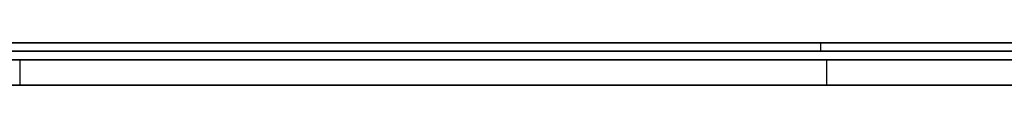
# Model space of a CAD drawing. Extents: x -3.09 to 3.09, y 0 to 2.31.
# Tile 136 of 177: x -1.719 to -1.707344, y 2.2345 to 2.235. Entities that reach past the tile are written whole.
import ezdxf

# ---------------------------------------------------------------- set-up
doc = ezdxf.new("R2010")
doc.units = 0
doc.layers.get('0').update_dxf_attribs({"linetype": 'CONTINUOUS'})

# ---------------------------------------------------------------- blocks, each defined once
blk = doc.blocks.new('*U1')
at = {"extrusion": (0, 1, 0)}
for p, q in [((3.018, 2.235, -0.83), (-3.018, 2.235, -0.83)), ((-3.018, 2.235, 0.83), (3.018, 2.235, 0.83)), ((-2.798, 2.235, -0.725), (-1.678, 2.235, -0.725)), ((-1.678, 2.235, -0.365), (-2.798, 2.235, -0.365)), ((-1.678, 2.2348, -0.725), (-2.798, 2.2348, -0.725)), ((-2.798, 2.2348, -0.365), (-1.678, 2.2348, -0.365)), ((-1.739816, 2.2348, -0.529468), (-1.696592, 2.2348, -0.464693)), ((-1.696592, 2.2348, -0.464693), (-1.71998, 2.2348, -0.464693)), ((-1.696592, 2.2345, -0.464693), (-1.739816, 2.2345, -0.529468)), ((-1.71998, 2.2345, -0.464693), (-1.696592, 2.2345, -0.464693))]:
    blk.add_line(p, q, dxfattribs=at)
for p, q in [((3.018, 2.235, -0.83), (-3.018, 2.235, -0.83)), ((-2.798, 2.235, -0.725), (-1.678, 2.235, -0.725)), ((-1.709522, 2.235, -0.083221), (-1.709522, 2.2349, -0.083221)), ((-1.709522, 2.235, -0.009638), (-1.709522, 2.2349, -0.009638)), ((-1.709522, 2.235, -0.093848), (-1.709522, 2.2349, -0.093848)), ((-1.709522, 2.235, 0.000989), (-1.709522, 2.2349, 0.000989)), ((-1.709522, 2.235, -0.009638), (-1.709522, 2.2349, -0.009638)), ((-1.709522, 2.235, -0.083221), (-1.709522, 2.2349, -0.083221)), ((-1.709522, 2.235, 0.000989), (-1.709522, 2.2349, 0.000989)), ((-1.709522, 2.235, -0.093848), (-1.709522, 2.2349, -0.093848)), ((-1.678, 2.2348, -0.725), (-2.798, 2.2348, -0.725)), ((-1.719, 2.2348, -0.577468), (-1.719, 2.2345, -0.577468)), ((-1.719, 2.2348, -0.577468), (-1.719, 2.2345, -0.577468)), ((-1.709449, 2.2348, -0.606489), (-1.709449, 2.2345, -0.606489)), ((-1.709449, 2.2348, -0.606489), (-1.709449, 2.2345, -0.606489))]:
    blk.add_line(p, q)
at = {"extrusion": (0, 0, -1)}
for p, q in [((-3.018, 2.235, 0.83), (3.018, 2.235, 0.83)), ((-1.678, 2.235, -0.365), (-2.798, 2.235, -0.365)), ((-2.798, 2.2348, -0.365), (-1.678, 2.2348, -0.365)), ((-1.696592, 2.2348, -0.464693), (-1.71998, 2.2348, -0.464693)), ((-1.71998, 2.2345, -0.464693), (-1.696592, 2.2345, -0.464693))]:
    blk.add_line(p, q, dxfattribs=at)
at = {"extrusion": (-0.831808, 0, 0.555063)}
for p, q in [((-1.739816, 2.2348, -0.529468), (-1.696592, 2.2348, -0.464693)), ((-1.696592, 2.2345, -0.464693), (-1.739816, 2.2345, -0.529468))]:
    blk.add_line(p, q, dxfattribs=at)
for points in [[(-1.70952, 2.235, 0.000989), (-1.70994, 2.235, 0.000988), (-1.71036, 2.235, 0.000984), (-1.71078, 2.235, 0.000977), (-1.71119, 2.235, 0.000967), (-1.7116, 2.235, 0.000955), (-1.71201, 2.235, 0.00094), (-1.71242, 2.235, 0.000922), (-1.71283, 2.235, 0.000901), (-1.71323, 2.235, 0.000878), (-1.71363, 2.235, 0.000852), (-1.71403, 2.235, 0.000823), (-1.71443, 2.235, 0.000791), (-1.71483, 2.235, 0.000757), (-1.71522, 2.235, 0.000719), (-1.71561, 2.235, 0.000679), (-1.71601, 2.235, 0.000637), (-1.71639, 2.235, 0.000591), (-1.71678, 2.235, 0.000543), (-1.71717, 2.235, 0.000492), (-1.71755, 2.235, 0.000438), (-1.71793, 2.235, 0.000382), (-1.71831, 2.235, 0.000322), (-1.71869, 2.235, 0.00026), (-1.71906, 2.235, 0.000196)], [(-1.71906, 2.235, -0.093054), (-1.71869, 2.235, -0.093119), (-1.71831, 2.235, -0.093181), (-1.71793, 2.235, -0.09324), (-1.71755, 2.235, -0.093296), (-1.71717, 2.235, -0.09335), (-1.71678, 2.235, -0.093401), (-1.71639, 2.235, -0.093449), (-1.71601, 2.235, -0.093495), (-1.71561, 2.235, -0.093538), (-1.71522, 2.235, -0.093578), (-1.71483, 2.235, -0.093615), (-1.71443, 2.235, -0.093649), (-1.71403, 2.235, -0.093681), (-1.71363, 2.235, -0.09371), (-1.71323, 2.235, -0.093736), (-1.71283, 2.235, -0.093759), (-1.71242, 2.235, -0.09378), (-1.71201, 2.235, -0.093798), (-1.7116, 2.235, -0.093813), (-1.71119, 2.235, -0.093826), (-1.71078, 2.235, -0.093835), (-1.71036, 2.235, -0.093842), (-1.70994, 2.235, -0.093846), (-1.70952, 2.235, -0.093848)], [(-1.70952, 2.235, 0.000989), (-1.70994, 2.235, 0.000988), (-1.71036, 2.235, 0.000984), (-1.71078, 2.235, 0.000977), (-1.71119, 2.235, 0.000967), (-1.7116, 2.235, 0.000955), (-1.71201, 2.235, 0.00094), (-1.71242, 2.235, 0.000922), (-1.71283, 2.235, 0.000901), (-1.71323, 2.235, 0.000878), (-1.71363, 2.235, 0.000852), (-1.71403, 2.235, 0.000823), (-1.71443, 2.235, 0.000791), (-1.71483, 2.235, 0.000757), (-1.71522, 2.235, 0.000719), (-1.71561, 2.235, 0.000679), (-1.71601, 2.235, 0.000637), (-1.71639, 2.235, 0.000591), (-1.71678, 2.235, 0.000543), (-1.71717, 2.235, 0.000492), (-1.71755, 2.235, 0.000438), (-1.71793, 2.235, 0.000382), (-1.71831, 2.235, 0.000322), (-1.71869, 2.235, 0.00026), (-1.71906, 2.235, 0.000196)], [(-1.71906, 2.235, -0.093054), (-1.71869, 2.235, -0.093119), (-1.71831, 2.235, -0.093181), (-1.71793, 2.235, -0.09324), (-1.71755, 2.235, -0.093296), (-1.71717, 2.235, -0.09335), (-1.71678, 2.235, -0.093401), (-1.71639, 2.235, -0.093449), (-1.71601, 2.235, -0.093495), (-1.71561, 2.235, -0.093538), (-1.71522, 2.235, -0.093578), (-1.71483, 2.235, -0.093615), (-1.71443, 2.235, -0.093649), (-1.71403, 2.235, -0.093681), (-1.71363, 2.235, -0.09371), (-1.71323, 2.235, -0.093736), (-1.71283, 2.235, -0.093759), (-1.71242, 2.235, -0.09378), (-1.71201, 2.235, -0.093798), (-1.7116, 2.235, -0.093813), (-1.71119, 2.235, -0.093826), (-1.71078, 2.235, -0.093835), (-1.71036, 2.235, -0.093842), (-1.70994, 2.235, -0.093846), (-1.70952, 2.235, -0.093848)], [(-1.70952, 2.235, -0.083221), (-1.70982, 2.235, -0.08322), (-1.71011, 2.235, -0.083216), (-1.7104, 2.235, -0.083211), (-1.7107, 2.235, -0.083204), (-1.71099, 2.235, -0.083194), (-1.71128, 2.235, -0.083182), (-1.71156, 2.235, -0.083169), (-1.71185, 2.235, -0.083153), (-1.71213, 2.235, -0.083134), (-1.71242, 2.235, -0.083114), (-1.7127, 2.235, -0.083092), (-1.71298, 2.235, -0.083067), (-1.71326, 2.235, -0.083041), (-1.71354, 2.235, -0.083012), (-1.71381, 2.235, -0.082981), (-1.71409, 2.235, -0.082948), (-1.71436, 2.235, -0.082913), (-1.71463, 2.235, -0.082876), (-1.71491, 2.235, -0.082836), (-1.71518, 2.235, -0.082795), (-1.71544, 2.235, -0.082751), (-1.71571, 2.235, -0.082705), (-1.71598, 2.235, -0.082657), (-1.71624, 2.235, -0.082607), (-1.7165, 2.235, -0.082555), (-1.71677, 2.235, -0.082501), (-1.71703, 2.235, -0.082444), (-1.71728, 2.235, -0.082386), (-1.71754, 2.235, -0.082325), (-1.7178, 2.235, -0.082262), (-1.71805, 2.235, -0.082197), (-1.71831, 2.235, -0.08213), (-1.71856, 2.235, -0.082061), (-1.71881, 2.235, -0.08199), (-1.71906, 2.235, -0.081916)], [(-1.71906, 2.235, -0.010947), (-1.71881, 2.235, -0.010873), (-1.71856, 2.235, -0.010802), (-1.71831, 2.235, -0.010732), (-1.71805, 2.235, -0.010665), (-1.7178, 2.235, -0.010599), (-1.71754, 2.235, -0.010536), (-1.71728, 2.235, -0.010476), (-1.71703, 2.235, -0.010417), (-1.71677, 2.235, -0.01036), (-1.7165, 2.235, -0.010306), (-1.71624, 2.235, -0.010253), (-1.71598, 2.235, -0.010203), (-1.71571, 2.235, -0.010155), (-1.71544, 2.235, -0.010109), (-1.71518, 2.235, -0.010065), (-1.71491, 2.235, -0.010023), (-1.71463, 2.235, -0.009984), (-1.71436, 2.235, -0.009946), (-1.71409, 2.235, -0.009911), (-1.71381, 2.235, -0.009878), (-1.71354, 2.235, -0.009847), (-1.71326, 2.235, -0.009818), (-1.71298, 2.235, -0.009791), (-1.7127, 2.235, -0.009767), (-1.71242, 2.235, -0.009744), (-1.71213, 2.235, -0.009724), (-1.71185, 2.235, -0.009706), (-1.71156, 2.235, -0.00969), (-1.71128, 2.235, -0.009676), (-1.71099, 2.235, -0.009664), (-1.7107, 2.235, -0.009655), (-1.7104, 2.235, -0.009647), (-1.71011, 2.235, -0.009642), (-1.70982, 2.235, -0.009639), (-1.70952, 2.235, -0.009638)], [(-1.71906, 2.235, -0.010947), (-1.71881, 2.235, -0.010873), (-1.71856, 2.235, -0.010802), (-1.71831, 2.235, -0.010732), (-1.71805, 2.235, -0.010665), (-1.7178, 2.235, -0.010599), (-1.71754, 2.235, -0.010536), (-1.71728, 2.235, -0.010476), (-1.71703, 2.235, -0.010417), (-1.71677, 2.235, -0.01036), (-1.7165, 2.235, -0.010306), (-1.71624, 2.235, -0.010253), (-1.71598, 2.235, -0.010203), (-1.71571, 2.235, -0.010155), (-1.71544, 2.235, -0.010109), (-1.71518, 2.235, -0.010065), (-1.71491, 2.235, -0.010023), (-1.71463, 2.235, -0.009984), (-1.71436, 2.235, -0.009946), (-1.71409, 2.235, -0.009911), (-1.71381, 2.235, -0.009878), (-1.71354, 2.235, -0.009847), (-1.71326, 2.235, -0.009818), (-1.71298, 2.235, -0.009791), (-1.7127, 2.235, -0.009767), (-1.71242, 2.235, -0.009744), (-1.71213, 2.235, -0.009724), (-1.71185, 2.235, -0.009706), (-1.71156, 2.235, -0.00969), (-1.71128, 2.235, -0.009676), (-1.71099, 2.235, -0.009664), (-1.7107, 2.235, -0.009655), (-1.7104, 2.235, -0.009647), (-1.71011, 2.235, -0.009642), (-1.70982, 2.235, -0.009639), (-1.70952, 2.235, -0.009638)], [(-1.70952, 2.235, -0.083221), (-1.70982, 2.235, -0.08322), (-1.71011, 2.235, -0.083216), (-1.7104, 2.235, -0.083211), (-1.7107, 2.235, -0.083204), (-1.71099, 2.235, -0.083194), (-1.71128, 2.235, -0.083182), (-1.71156, 2.235, -0.083169), (-1.71185, 2.235, -0.083153), (-1.71213, 2.235, -0.083134), (-1.71242, 2.235, -0.083114), (-1.7127, 2.235, -0.083092), (-1.71298, 2.235, -0.083067), (-1.71326, 2.235, -0.083041), (-1.71354, 2.235, -0.083012), (-1.71381, 2.235, -0.082981), (-1.71409, 2.235, -0.082948), (-1.71436, 2.235, -0.082913), (-1.71463, 2.235, -0.082876), (-1.71491, 2.235, -0.082836), (-1.71518, 2.235, -0.082795), (-1.71544, 2.235, -0.082751), (-1.71571, 2.235, -0.082705), (-1.71598, 2.235, -0.082657), (-1.71624, 2.235, -0.082607), (-1.7165, 2.235, -0.082555), (-1.71677, 2.235, -0.082501), (-1.71703, 2.235, -0.082444), (-1.71728, 2.235, -0.082386), (-1.71754, 2.235, -0.082325), (-1.7178, 2.235, -0.082262), (-1.71805, 2.235, -0.082197), (-1.71831, 2.235, -0.08213), (-1.71856, 2.235, -0.082061), (-1.71881, 2.235, -0.08199), (-1.71906, 2.235, -0.081916)], [(-1.70952, 2.235, -0.093848), (-1.70911, 2.235, -0.093846), (-1.70869, 2.235, -0.093842), (-1.70828, 2.235, -0.093835), (-1.70787, 2.235, -0.093826), (-1.70746, 2.235, -0.093813), (-1.70705, 2.235, -0.093798)], [(-1.70705, 2.235, 0.00094), (-1.70746, 2.235, 0.000955), (-1.70787, 2.235, 0.000967), (-1.70828, 2.235, 0.000977), (-1.70869, 2.235, 0.000984), (-1.70911, 2.235, 0.000988), (-1.70952, 2.235, 0.000989)], [(-1.70952, 2.235, -0.009638), (-1.70923, 2.235, -0.009639), (-1.70894, 2.235, -0.009642), (-1.70865, 2.235, -0.009647), (-1.70836, 2.235, -0.009655), (-1.70807, 2.235, -0.009664), (-1.70779, 2.235, -0.009676), (-1.7075, 2.235, -0.00969), (-1.70722, 2.235, -0.009706)], [(-1.70722, 2.235, -0.083153), (-1.7075, 2.235, -0.083169), (-1.70779, 2.235, -0.083182), (-1.70807, 2.235, -0.083194), (-1.70836, 2.235, -0.083204), (-1.70865, 2.235, -0.083211), (-1.70894, 2.235, -0.083216), (-1.70923, 2.235, -0.08322), (-1.70952, 2.235, -0.083221)], [(-1.70705, 2.235, 0.00094), (-1.70746, 2.235, 0.000955), (-1.70787, 2.235, 0.000967), (-1.70828, 2.235, 0.000977), (-1.70869, 2.235, 0.000984), (-1.70911, 2.235, 0.000988), (-1.70952, 2.235, 0.000989)], [(-1.70952, 2.235, -0.093848), (-1.70911, 2.235, -0.093846), (-1.70869, 2.235, -0.093842), (-1.70828, 2.235, -0.093835), (-1.70787, 2.235, -0.093826), (-1.70746, 2.235, -0.093813), (-1.70705, 2.235, -0.093798)], [(-1.70952, 2.235, -0.009638), (-1.70923, 2.235, -0.009639), (-1.70894, 2.235, -0.009642), (-1.70865, 2.235, -0.009647), (-1.70836, 2.235, -0.009655), (-1.70807, 2.235, -0.009664), (-1.70779, 2.235, -0.009676), (-1.7075, 2.235, -0.00969), (-1.70722, 2.235, -0.009706)], [(-1.70722, 2.235, -0.083153), (-1.7075, 2.235, -0.083169), (-1.70779, 2.235, -0.083182), (-1.70807, 2.235, -0.083194), (-1.70836, 2.235, -0.083204), (-1.70865, 2.235, -0.083211), (-1.70894, 2.235, -0.083216), (-1.70923, 2.235, -0.08322), (-1.70952, 2.235, -0.083221)], [(-1.71909, 2.2349, 0.000191), (-1.71852, 2.2349, 0.000288), (-1.71795, 2.2349, 0.000378), (-1.71738, 2.2349, 0.000463), (-1.7168, 2.2349, 0.000541), (-1.71622, 2.2349, 0.000612), (-1.71563, 2.2349, 0.000678), (-1.71504, 2.2349, 0.000737), (-1.71444, 2.2349, 0.00079), (-1.71384, 2.2349, 0.000837), (-1.71324, 2.2349, 0.000877), (-1.71263, 2.2349, 0.000912), (-1.71202, 2.2349, 0.00094), (-1.7114, 2.2349, 0.000961), (-1.71078, 2.2349, 0.000977), (-1.71015, 2.2349, 0.000986), (-1.70952, 2.2349, 0.000989)], [(-1.70952, 2.2349, -0.093848), (-1.71015, 2.2349, -0.093845), (-1.71078, 2.2349, -0.093835), (-1.7114, 2.2349, -0.09382), (-1.71202, 2.2349, -0.093798), (-1.71263, 2.2349, -0.09377), (-1.71324, 2.2349, -0.093735), (-1.71384, 2.2349, -0.093695), (-1.71444, 2.2349, -0.093648), (-1.71504, 2.2349, -0.093595), (-1.71563, 2.2349, -0.093536), (-1.71622, 2.2349, -0.09347), (-1.7168, 2.2349, -0.093399), (-1.71738, 2.2349, -0.093321), (-1.71795, 2.2349, -0.093237), (-1.71852, 2.2349, -0.093146), (-1.71909, 2.2349, -0.09305)], [(-1.71909, 2.2349, 0.000191), (-1.71852, 2.2349, 0.000288), (-1.71795, 2.2349, 0.000378), (-1.71738, 2.2349, 0.000463), (-1.7168, 2.2349, 0.000541), (-1.71622, 2.2349, 0.000612), (-1.71563, 2.2349, 0.000678), (-1.71504, 2.2349, 0.000737), (-1.71444, 2.2349, 0.00079), (-1.71384, 2.2349, 0.000837), (-1.71324, 2.2349, 0.000877), (-1.71263, 2.2349, 0.000912), (-1.71202, 2.2349, 0.00094), (-1.7114, 2.2349, 0.000961), (-1.71078, 2.2349, 0.000977), (-1.71015, 2.2349, 0.000986), (-1.70952, 2.2349, 0.000989)], [(-1.70952, 2.2349, -0.093848), (-1.71015, 2.2349, -0.093845), (-1.71078, 2.2349, -0.093835), (-1.7114, 2.2349, -0.09382), (-1.71202, 2.2349, -0.093798), (-1.71263, 2.2349, -0.09377), (-1.71324, 2.2349, -0.093735), (-1.71384, 2.2349, -0.093695), (-1.71444, 2.2349, -0.093648), (-1.71504, 2.2349, -0.093595), (-1.71563, 2.2349, -0.093536), (-1.71622, 2.2349, -0.09347), (-1.7168, 2.2349, -0.093399), (-1.71738, 2.2349, -0.093321), (-1.71795, 2.2349, -0.093237), (-1.71852, 2.2349, -0.093146), (-1.71909, 2.2349, -0.09305)], [(-1.70952, 2.2349, -0.083221), (-1.70997, 2.2349, -0.083218), (-1.71041, 2.2349, -0.083211), (-1.71084, 2.2349, -0.083199), (-1.71128, 2.2349, -0.083182), (-1.71171, 2.2349, -0.08316), (-1.71214, 2.2349, -0.083134), (-1.71257, 2.2349, -0.083103), (-1.71299, 2.2349, -0.083067), (-1.71341, 2.2349, -0.083026), (-1.71382, 2.2349, -0.08298), (-1.71424, 2.2349, -0.082929), (-1.71465, 2.2349, -0.082874), (-1.71505, 2.2349, -0.082814), (-1.71546, 2.2349, -0.082749), (-1.71586, 2.2349, -0.082679), (-1.71626, 2.2349, -0.082604), (-1.71665, 2.2349, -0.082525), (-1.71704, 2.2349, -0.08244), (-1.71743, 2.2349, -0.082351), (-1.71782, 2.2349, -0.082257), (-1.7182, 2.2349, -0.082159), (-1.71858, 2.2349, -0.082055), (-1.71896, 2.2349, -0.081947), (-1.71933, 2.2349, -0.081834)], [(-1.71933, 2.2349, -0.01103), (-1.71896, 2.2349, -0.010916), (-1.71858, 2.2349, -0.010808), (-1.7182, 2.2349, -0.010704), (-1.71782, 2.2349, -0.010605), (-1.71743, 2.2349, -0.01051), (-1.71704, 2.2349, -0.010421), (-1.71665, 2.2349, -0.010336), (-1.71626, 2.2349, -0.010256), (-1.71586, 2.2349, -0.010181), (-1.71546, 2.2349, -0.010111), (-1.71505, 2.2349, -0.010046), (-1.71465, 2.2349, -0.009986), (-1.71424, 2.2349, -0.00993), (-1.71382, 2.2349, -0.009879), (-1.71341, 2.2349, -0.009833), (-1.71299, 2.2349, -0.009792), (-1.71257, 2.2349, -0.009756), (-1.71214, 2.2349, -0.009725), (-1.71171, 2.2349, -0.009698), (-1.71128, 2.2349, -0.009676), (-1.71084, 2.2349, -0.009659), (-1.71041, 2.2349, -0.009647), (-1.70997, 2.2349, -0.00964), (-1.70952, 2.2349, -0.009638)], [(-1.71933, 2.2349, -0.01103), (-1.71896, 2.2349, -0.010916), (-1.71858, 2.2349, -0.010808), (-1.7182, 2.2349, -0.010704), (-1.71782, 2.2349, -0.010605), (-1.71743, 2.2349, -0.01051), (-1.71704, 2.2349, -0.010421), (-1.71665, 2.2349, -0.010336), (-1.71626, 2.2349, -0.010256), (-1.71586, 2.2349, -0.010181), (-1.71546, 2.2349, -0.010111), (-1.71505, 2.2349, -0.010046), (-1.71465, 2.2349, -0.009986), (-1.71424, 2.2349, -0.00993), (-1.71382, 2.2349, -0.009879), (-1.71341, 2.2349, -0.009833), (-1.71299, 2.2349, -0.009792), (-1.71257, 2.2349, -0.009756), (-1.71214, 2.2349, -0.009725), (-1.71171, 2.2349, -0.009698), (-1.71128, 2.2349, -0.009676), (-1.71084, 2.2349, -0.009659), (-1.71041, 2.2349, -0.009647), (-1.70997, 2.2349, -0.00964), (-1.70952, 2.2349, -0.009638)], [(-1.70952, 2.2349, -0.083221), (-1.70997, 2.2349, -0.083218), (-1.71041, 2.2349, -0.083211), (-1.71084, 2.2349, -0.083199), (-1.71128, 2.2349, -0.083182), (-1.71171, 2.2349, -0.08316), (-1.71214, 2.2349, -0.083134), (-1.71257, 2.2349, -0.083103), (-1.71299, 2.2349, -0.083067), (-1.71341, 2.2349, -0.083026), (-1.71382, 2.2349, -0.08298), (-1.71424, 2.2349, -0.082929), (-1.71465, 2.2349, -0.082874), (-1.71505, 2.2349, -0.082814), (-1.71546, 2.2349, -0.082749), (-1.71586, 2.2349, -0.082679), (-1.71626, 2.2349, -0.082604), (-1.71665, 2.2349, -0.082525), (-1.71704, 2.2349, -0.08244), (-1.71743, 2.2349, -0.082351), (-1.71782, 2.2349, -0.082257), (-1.7182, 2.2349, -0.082159), (-1.71858, 2.2349, -0.082055), (-1.71896, 2.2349, -0.081947), (-1.71933, 2.2349, -0.081834)], [(-1.70705, 2.2349, -0.093798), (-1.70766, 2.2349, -0.09382), (-1.70828, 2.2349, -0.093835), (-1.7089, 2.2349, -0.093845), (-1.70952, 2.2349, -0.093848)], [(-1.70952, 2.2349, 0.000989), (-1.7089, 2.2349, 0.000986), (-1.70828, 2.2349, 0.000977), (-1.70766, 2.2349, 0.000961), (-1.70705, 2.2349, 0.00094)], [(-1.70952, 2.2349, -0.009638), (-1.70908, 2.2349, -0.00964), (-1.70865, 2.2349, -0.009647), (-1.70821, 2.2349, -0.009659), (-1.70778, 2.2349, -0.009676), (-1.70736, 2.2349, -0.009698), (-1.70693, 2.2349, -0.009725)], [(-1.70693, 2.2349, -0.083134), (-1.70736, 2.2349, -0.08316), (-1.70778, 2.2349, -0.083182), (-1.70821, 2.2349, -0.083199), (-1.70865, 2.2349, -0.083211), (-1.70908, 2.2349, -0.083218), (-1.70952, 2.2349, -0.083221)], [(-1.70952, 2.2349, 0.000989), (-1.7089, 2.2349, 0.000986), (-1.70828, 2.2349, 0.000977), (-1.70766, 2.2349, 0.000961), (-1.70705, 2.2349, 0.00094)], [(-1.70705, 2.2349, -0.093798), (-1.70766, 2.2349, -0.09382), (-1.70828, 2.2349, -0.093835), (-1.7089, 2.2349, -0.093845), (-1.70952, 2.2349, -0.093848)], [(-1.70952, 2.2349, -0.009638), (-1.70908, 2.2349, -0.00964), (-1.70865, 2.2349, -0.009647), (-1.70821, 2.2349, -0.009659), (-1.70778, 2.2349, -0.009676), (-1.70736, 2.2349, -0.009698), (-1.70693, 2.2349, -0.009725)], [(-1.70693, 2.2349, -0.083134), (-1.70736, 2.2349, -0.08316), (-1.70778, 2.2349, -0.083182), (-1.70821, 2.2349, -0.083199), (-1.70865, 2.2349, -0.083211), (-1.70908, 2.2349, -0.083218), (-1.70952, 2.2349, -0.083221)], [(-1.71903, 2.2348, -0.61149), (-1.71886, 2.2348, -0.611433), (-1.7187, 2.2348, -0.611376), (-1.71854, 2.2348, -0.611318), (-1.71838, 2.2348, -0.611259), (-1.71821, 2.2348, -0.6112), (-1.71805, 2.2348, -0.61114), (-1.71789, 2.2348, -0.611079), (-1.71773, 2.2348, -0.611018), (-1.71757, 2.2348, -0.610956), (-1.71741, 2.2348, -0.610894), (-1.71726, 2.2348, -0.610831), (-1.7171, 2.2348, -0.610767), (-1.71694, 2.2348, -0.610703), (-1.71678, 2.2348, -0.610638), (-1.71663, 2.2348, -0.610572), (-1.71647, 2.2348, -0.610506), (-1.71631, 2.2348, -0.610439), (-1.71616, 2.2348, -0.610372), (-1.716, 2.2348, -0.610304), (-1.71585, 2.2348, -0.610235), (-1.7157, 2.2348, -0.610166), (-1.71554, 2.2348, -0.610096), (-1.71539, 2.2348, -0.610025), (-1.71524, 2.2348, -0.609954), (-1.71509, 2.2348, -0.609882), (-1.71494, 2.2348, -0.609809), (-1.71479, 2.2348, -0.609736), (-1.71464, 2.2348, -0.609662), (-1.71449, 2.2348, -0.609588), (-1.71434, 2.2348, -0.609513), (-1.71419, 2.2348, -0.609437), (-1.71404, 2.2348, -0.609361), (-1.7139, 2.2348, -0.609284), (-1.71375, 2.2348, -0.609206), (-1.7136, 2.2348, -0.609128), (-1.71346, 2.2348, -0.609049), (-1.71331, 2.2348, -0.60897), (-1.71317, 2.2348, -0.60889), (-1.71302, 2.2348, -0.608809), (-1.71288, 2.2348, -0.608728), (-1.71273, 2.2348, -0.608646), (-1.71259, 2.2348, -0.608563), (-1.71245, 2.2348, -0.60848), (-1.71231, 2.2348, -0.608396), (-1.71217, 2.2348, -0.608311), (-1.71203, 2.2348, -0.608226), (-1.71189, 2.2348, -0.608141), (-1.71175, 2.2348, -0.608054), (-1.71161, 2.2348, -0.607967), (-1.71147, 2.2348, -0.607879), (-1.71133, 2.2348, -0.607791), (-1.71119, 2.2348, -0.607702), (-1.71106, 2.2348, -0.607613), (-1.71092, 2.2348, -0.607522), (-1.71078, 2.2348, -0.607432), (-1.71065, 2.2348, -0.60734), (-1.71051, 2.2348, -0.607248), (-1.71038, 2.2348, -0.607155), (-1.71024, 2.2348, -0.607062), (-1.71011, 2.2348, -0.606968), (-1.70998, 2.2348, -0.606873), (-1.70984, 2.2348, -0.606778), (-1.70971, 2.2348, -0.606682), (-1.70958, 2.2348, -0.606586), (-1.70945, 2.2348, -0.606489)], [(-1.71903, 2.2348, -0.61149), (-1.71886, 2.2348, -0.611433), (-1.7187, 2.2348, -0.611376), (-1.71854, 2.2348, -0.611318), (-1.71838, 2.2348, -0.611259), (-1.71821, 2.2348, -0.6112), (-1.71805, 2.2348, -0.61114), (-1.71789, 2.2348, -0.611079), (-1.71773, 2.2348, -0.611018), (-1.71757, 2.2348, -0.610956), (-1.71741, 2.2348, -0.610894), (-1.71726, 2.2348, -0.610831), (-1.7171, 2.2348, -0.610767), (-1.71694, 2.2348, -0.610703), (-1.71678, 2.2348, -0.610638), (-1.71663, 2.2348, -0.610572), (-1.71647, 2.2348, -0.610506), (-1.71631, 2.2348, -0.610439), (-1.71616, 2.2348, -0.610372), (-1.716, 2.2348, -0.610304), (-1.71585, 2.2348, -0.610235), (-1.7157, 2.2348, -0.610166), (-1.71554, 2.2348, -0.610096), (-1.71539, 2.2348, -0.610025), (-1.71524, 2.2348, -0.609954), (-1.71509, 2.2348, -0.609882), (-1.71494, 2.2348, -0.609809), (-1.71479, 2.2348, -0.609736), (-1.71464, 2.2348, -0.609662), (-1.71449, 2.2348, -0.609588), (-1.71434, 2.2348, -0.609513), (-1.71419, 2.2348, -0.609437), (-1.71404, 2.2348, -0.609361), (-1.7139, 2.2348, -0.609284), (-1.71375, 2.2348, -0.609206), (-1.7136, 2.2348, -0.609128), (-1.71346, 2.2348, -0.609049), (-1.71331, 2.2348, -0.60897), (-1.71317, 2.2348, -0.60889), (-1.71302, 2.2348, -0.608809), (-1.71288, 2.2348, -0.608728), (-1.71273, 2.2348, -0.608646), (-1.71259, 2.2348, -0.608563), (-1.71245, 2.2348, -0.60848), (-1.71231, 2.2348, -0.608396), (-1.71217, 2.2348, -0.608311), (-1.71203, 2.2348, -0.608226), (-1.71189, 2.2348, -0.608141), (-1.71175, 2.2348, -0.608054), (-1.71161, 2.2348, -0.607967), (-1.71147, 2.2348, -0.607879), (-1.71133, 2.2348, -0.607791), (-1.71119, 2.2348, -0.607702), (-1.71106, 2.2348, -0.607613), (-1.71092, 2.2348, -0.607522), (-1.71078, 2.2348, -0.607432), (-1.71065, 2.2348, -0.60734), (-1.71051, 2.2348, -0.607248), (-1.71038, 2.2348, -0.607155), (-1.71024, 2.2348, -0.607062), (-1.71011, 2.2348, -0.606968), (-1.70998, 2.2348, -0.606873), (-1.70984, 2.2348, -0.606778), (-1.70971, 2.2348, -0.606682), (-1.70958, 2.2348, -0.606586), (-1.70945, 2.2348, -0.606489)], [(-1.70726, 2.2348, -0.551371), (-1.70748, 2.2348, -0.551068), (-1.70771, 2.2348, -0.550766), (-1.70794, 2.2348, -0.550464), (-1.70818, 2.2348, -0.550164), (-1.70842, 2.2348, -0.549865), (-1.70866, 2.2348, -0.549567), (-1.7089, 2.2348, -0.54927), (-1.70914, 2.2348, -0.548974), (-1.70939, 2.2348, -0.548679), (-1.70964, 2.2348, -0.548387), (-1.70989, 2.2348, -0.548096), (-1.71014, 2.2348, -0.547808), (-1.71039, 2.2348, -0.547521), (-1.71065, 2.2348, -0.547236), (-1.7109, 2.2348, -0.546953), (-1.71116, 2.2348, -0.546672), (-1.71142, 2.2348, -0.546393), (-1.71168, 2.2348, -0.546116), (-1.71194, 2.2348, -0.54584), (-1.71221, 2.2348, -0.545567), (-1.71247, 2.2348, -0.545295), (-1.71274, 2.2348, -0.545026), (-1.71301, 2.2348, -0.544758), (-1.71328, 2.2348, -0.544492), (-1.71355, 2.2348, -0.544228), (-1.71383, 2.2348, -0.543966), (-1.7141, 2.2348, -0.543706), (-1.71438, 2.2348, -0.543447), (-1.71466, 2.2348, -0.543191), (-1.71494, 2.2348, -0.542936), (-1.71522, 2.2348, -0.542684), (-1.71551, 2.2348, -0.542433), (-1.71579, 2.2348, -0.542184), (-1.71608, 2.2348, -0.541937), (-1.71637, 2.2348, -0.541692), (-1.71666, 2.2348, -0.541449), (-1.71695, 2.2348, -0.541208), (-1.71725, 2.2348, -0.540968), (-1.71754, 2.2348, -0.540731), (-1.71784, 2.2348, -0.540495), (-1.71814, 2.2348, -0.540261), (-1.71844, 2.2348, -0.54003), (-1.71874, 2.2348, -0.5398), (-1.71904, 2.2348, -0.539572)], [(-1.70726, 2.2348, -0.551371), (-1.70748, 2.2348, -0.551068), (-1.70771, 2.2348, -0.550766), (-1.70794, 2.2348, -0.550464), (-1.70818, 2.2348, -0.550164), (-1.70842, 2.2348, -0.549865), (-1.70866, 2.2348, -0.549567), (-1.7089, 2.2348, -0.54927), (-1.70914, 2.2348, -0.548974), (-1.70939, 2.2348, -0.548679), (-1.70964, 2.2348, -0.548387), (-1.70989, 2.2348, -0.548096), (-1.71014, 2.2348, -0.547808), (-1.71039, 2.2348, -0.547521), (-1.71065, 2.2348, -0.547236), (-1.7109, 2.2348, -0.546953), (-1.71116, 2.2348, -0.546672), (-1.71142, 2.2348, -0.546393), (-1.71168, 2.2348, -0.546116), (-1.71194, 2.2348, -0.54584), (-1.71221, 2.2348, -0.545567), (-1.71247, 2.2348, -0.545295), (-1.71274, 2.2348, -0.545026), (-1.71301, 2.2348, -0.544758), (-1.71328, 2.2348, -0.544492), (-1.71355, 2.2348, -0.544228), (-1.71383, 2.2348, -0.543966), (-1.7141, 2.2348, -0.543706), (-1.71438, 2.2348, -0.543447), (-1.71466, 2.2348, -0.543191), (-1.71494, 2.2348, -0.542936), (-1.71522, 2.2348, -0.542684), (-1.71551, 2.2348, -0.542433), (-1.71579, 2.2348, -0.542184), (-1.71608, 2.2348, -0.541937), (-1.71637, 2.2348, -0.541692), (-1.71666, 2.2348, -0.541449), (-1.71695, 2.2348, -0.541208), (-1.71725, 2.2348, -0.540968), (-1.71754, 2.2348, -0.540731), (-1.71784, 2.2348, -0.540495), (-1.71814, 2.2348, -0.540261), (-1.71844, 2.2348, -0.54003), (-1.71874, 2.2348, -0.5398), (-1.71904, 2.2348, -0.539572)], [(-1.70945, 2.2348, -0.606489), (-1.70933, 2.2348, -0.606404), (-1.70921, 2.2348, -0.606319), (-1.7091, 2.2348, -0.606233), (-1.70898, 2.2348, -0.606147), (-1.70887, 2.2348, -0.606061), (-1.70875, 2.2348, -0.605974), (-1.70864, 2.2348, -0.605887), (-1.70852, 2.2348, -0.605799), (-1.70841, 2.2348, -0.605711), (-1.7083, 2.2348, -0.605622), (-1.70818, 2.2348, -0.605534), (-1.70807, 2.2348, -0.605444), (-1.70796, 2.2348, -0.605355), (-1.70785, 2.2348, -0.605265), (-1.70774, 2.2348, -0.605174), (-1.70763, 2.2348, -0.605083), (-1.70752, 2.2348, -0.604992), (-1.70741, 2.2348, -0.6049), (-1.7073, 2.2348, -0.604808)], [(-1.70945, 2.2348, -0.606489), (-1.70933, 2.2348, -0.606404), (-1.70921, 2.2348, -0.606319), (-1.7091, 2.2348, -0.606233), (-1.70898, 2.2348, -0.606147), (-1.70887, 2.2348, -0.606061), (-1.70875, 2.2348, -0.605974), (-1.70864, 2.2348, -0.605887), (-1.70852, 2.2348, -0.605799), (-1.70841, 2.2348, -0.605711), (-1.7083, 2.2348, -0.605622), (-1.70818, 2.2348, -0.605534), (-1.70807, 2.2348, -0.605444), (-1.70796, 2.2348, -0.605355), (-1.70785, 2.2348, -0.605265), (-1.70774, 2.2348, -0.605174), (-1.70763, 2.2348, -0.605083), (-1.70752, 2.2348, -0.604992), (-1.70741, 2.2348, -0.6049), (-1.7073, 2.2348, -0.604808)], [(-1.70945, 2.2345, -0.606489), (-1.70965, 2.2345, -0.606635), (-1.70984, 2.2345, -0.606779), (-1.71004, 2.2345, -0.606922), (-1.71024, 2.2345, -0.607064), (-1.71045, 2.2345, -0.607204), (-1.71065, 2.2345, -0.607342), (-1.71085, 2.2345, -0.60748), (-1.71106, 2.2345, -0.607616), (-1.71127, 2.2345, -0.60775), (-1.71147, 2.2345, -0.607883), (-1.71168, 2.2345, -0.608014), (-1.71189, 2.2345, -0.608145), (-1.7121, 2.2345, -0.608273), (-1.71232, 2.2345, -0.608401), (-1.71253, 2.2345, -0.608526), (-1.71274, 2.2345, -0.608651), (-1.71296, 2.2345, -0.608774), (-1.71318, 2.2345, -0.608895), (-1.71339, 2.2345, -0.609016), (-1.71361, 2.2345, -0.609134), (-1.71383, 2.2345, -0.609252), (-1.71406, 2.2345, -0.609368), (-1.71428, 2.2345, -0.609482), (-1.7145, 2.2345, -0.609595), (-1.71473, 2.2345, -0.609707), (-1.71495, 2.2345, -0.609817), (-1.71518, 2.2345, -0.609925), (-1.71541, 2.2345, -0.610033), (-1.71564, 2.2345, -0.610139), (-1.71587, 2.2345, -0.610243), (-1.7161, 2.2345, -0.610346), (-1.71633, 2.2345, -0.610448), (-1.71657, 2.2345, -0.610548), (-1.7168, 2.2345, -0.610647), (-1.71704, 2.2345, -0.610744), (-1.71728, 2.2345, -0.61084), (-1.71752, 2.2345, -0.610934), (-1.71776, 2.2345, -0.611027), (-1.718, 2.2345, -0.611119), (-1.71824, 2.2345, -0.611209), (-1.71848, 2.2345, -0.611298), (-1.71873, 2.2345, -0.611385), (-1.71897, 2.2345, -0.611471), (-1.71922, 2.2345, -0.611555)], [(-1.70945, 2.2345, -0.606489), (-1.70965, 2.2345, -0.606635), (-1.70984, 2.2345, -0.606779), (-1.71004, 2.2345, -0.606922), (-1.71024, 2.2345, -0.607064), (-1.71045, 2.2345, -0.607204), (-1.71065, 2.2345, -0.607342), (-1.71085, 2.2345, -0.60748), (-1.71106, 2.2345, -0.607616), (-1.71127, 2.2345, -0.60775), (-1.71147, 2.2345, -0.607883), (-1.71168, 2.2345, -0.608014), (-1.71189, 2.2345, -0.608145), (-1.7121, 2.2345, -0.608273), (-1.71232, 2.2345, -0.608401), (-1.71253, 2.2345, -0.608526), (-1.71274, 2.2345, -0.608651), (-1.71296, 2.2345, -0.608774), (-1.71318, 2.2345, -0.608895), (-1.71339, 2.2345, -0.609016), (-1.71361, 2.2345, -0.609134), (-1.71383, 2.2345, -0.609252), (-1.71406, 2.2345, -0.609368), (-1.71428, 2.2345, -0.609482), (-1.7145, 2.2345, -0.609595), (-1.71473, 2.2345, -0.609707), (-1.71495, 2.2345, -0.609817), (-1.71518, 2.2345, -0.609925), (-1.71541, 2.2345, -0.610033), (-1.71564, 2.2345, -0.610139), (-1.71587, 2.2345, -0.610243), (-1.7161, 2.2345, -0.610346), (-1.71633, 2.2345, -0.610448), (-1.71657, 2.2345, -0.610548), (-1.7168, 2.2345, -0.610647), (-1.71704, 2.2345, -0.610744), (-1.71728, 2.2345, -0.61084), (-1.71752, 2.2345, -0.610934), (-1.71776, 2.2345, -0.611027), (-1.718, 2.2345, -0.611119), (-1.71824, 2.2345, -0.611209), (-1.71848, 2.2345, -0.611298), (-1.71873, 2.2345, -0.611385), (-1.71897, 2.2345, -0.611471), (-1.71922, 2.2345, -0.611555)], [(-1.71915, 2.2345, -0.539493), (-1.71869, 2.2345, -0.539836), (-1.71824, 2.2345, -0.540183), (-1.71779, 2.2345, -0.540534), (-1.71734, 2.2345, -0.54089), (-1.7169, 2.2345, -0.541249), (-1.71646, 2.2345, -0.541613), (-1.71603, 2.2345, -0.541982), (-1.7156, 2.2345, -0.542354), (-1.71517, 2.2345, -0.542731), (-1.71475, 2.2345, -0.543113), (-1.71433, 2.2345, -0.543498), (-1.71391, 2.2345, -0.543888), (-1.7135, 2.2345, -0.544282), (-1.71309, 2.2345, -0.54468), (-1.71269, 2.2345, -0.545083), (-1.71228, 2.2345, -0.54549), (-1.71189, 2.2345, -0.545901), (-1.71149, 2.2345, -0.546316), (-1.7111, 2.2345, -0.546736), (-1.71071, 2.2345, -0.54716), (-1.71033, 2.2345, -0.547589), (-1.70995, 2.2345, -0.548021), (-1.70958, 2.2345, -0.548458), (-1.7092, 2.2345, -0.548899), (-1.70884, 2.2345, -0.549344), (-1.70847, 2.2345, -0.549792), (-1.70812, 2.2345, -0.550242), (-1.70777, 2.2345, -0.550694), (-1.70742, 2.2345, -0.551149), (-1.70708, 2.2345, -0.551606)], [(-1.71915, 2.2345, -0.539493), (-1.71869, 2.2345, -0.539836), (-1.71824, 2.2345, -0.540183), (-1.71779, 2.2345, -0.540534), (-1.71734, 2.2345, -0.54089), (-1.7169, 2.2345, -0.541249), (-1.71646, 2.2345, -0.541613), (-1.71603, 2.2345, -0.541982), (-1.7156, 2.2345, -0.542354), (-1.71517, 2.2345, -0.542731), (-1.71475, 2.2345, -0.543113), (-1.71433, 2.2345, -0.543498), (-1.71391, 2.2345, -0.543888), (-1.7135, 2.2345, -0.544282), (-1.71309, 2.2345, -0.54468), (-1.71269, 2.2345, -0.545083), (-1.71228, 2.2345, -0.54549), (-1.71189, 2.2345, -0.545901), (-1.71149, 2.2345, -0.546316), (-1.7111, 2.2345, -0.546736), (-1.71071, 2.2345, -0.54716), (-1.71033, 2.2345, -0.547589), (-1.70995, 2.2345, -0.548021), (-1.70958, 2.2345, -0.548458), (-1.7092, 2.2345, -0.548899), (-1.70884, 2.2345, -0.549344), (-1.70847, 2.2345, -0.549792), (-1.70812, 2.2345, -0.550242), (-1.70777, 2.2345, -0.550694), (-1.70742, 2.2345, -0.551149), (-1.70708, 2.2345, -0.551606)], [(-1.70724, 2.2345, -0.604757), (-1.70741, 2.2345, -0.604896), (-1.70757, 2.2345, -0.605034), (-1.70773, 2.2345, -0.605171), (-1.7079, 2.2345, -0.605306), (-1.70807, 2.2345, -0.605441), (-1.70824, 2.2345, -0.605576), (-1.70841, 2.2345, -0.605709), (-1.70858, 2.2345, -0.605841), (-1.70875, 2.2345, -0.605972), (-1.70892, 2.2345, -0.606103), (-1.7091, 2.2345, -0.606232), (-1.70927, 2.2345, -0.606361), (-1.70945, 2.2345, -0.606489)], [(-1.70724, 2.2345, -0.604757), (-1.70741, 2.2345, -0.604896), (-1.70757, 2.2345, -0.605034), (-1.70773, 2.2345, -0.605171), (-1.7079, 2.2345, -0.605306), (-1.70807, 2.2345, -0.605441), (-1.70824, 2.2345, -0.605576), (-1.70841, 2.2345, -0.605709), (-1.70858, 2.2345, -0.605841), (-1.70875, 2.2345, -0.605972), (-1.70892, 2.2345, -0.606103), (-1.7091, 2.2345, -0.606232), (-1.70927, 2.2345, -0.606361), (-1.70945, 2.2345, -0.606489)]]:
    blk.add_polyline3d(points)

msp = doc.modelspace()

# ---------------------------------------------------------------- block references
msp.add_blockref('*U1', (0, 0))

doc.saveas('drawing.dxf')
